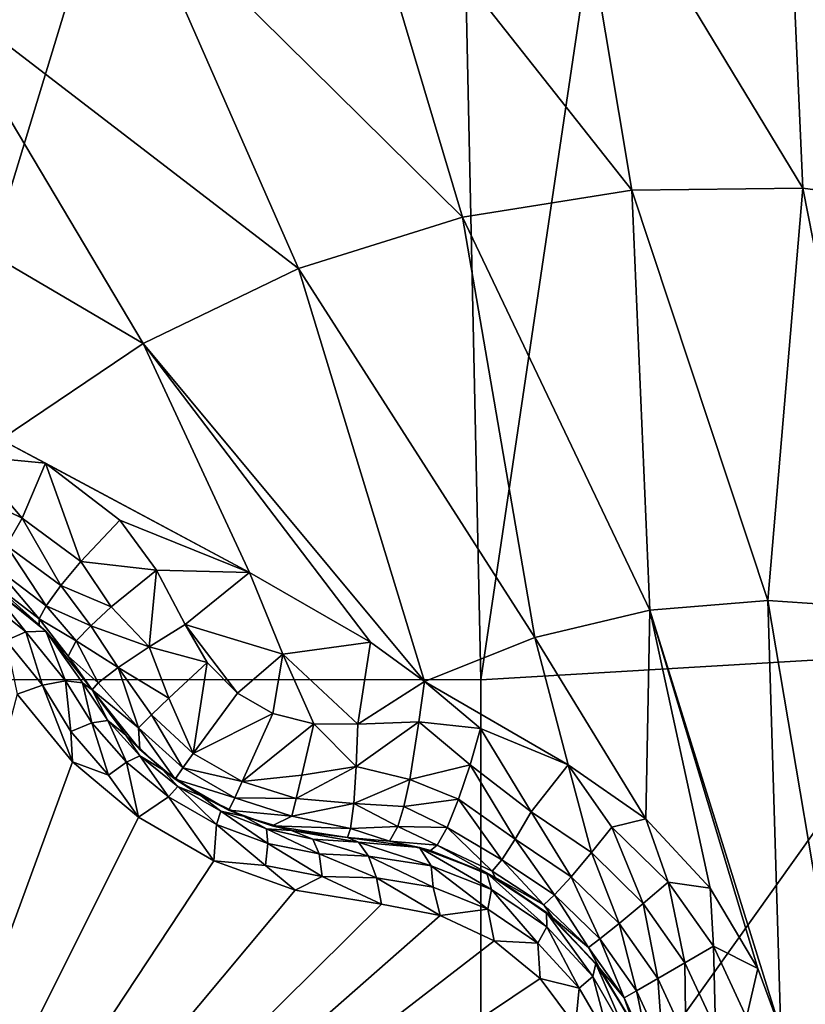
# Model space of a CAD drawing. Header units: metres. Extents: x -205 to 205, y -104 to 104.
# Tile 234 of 256: x -94.53 to -92.63, y -47.84 to -45.46. Entities that reach past the tile are written whole.
import ezdxf

# ---------------------------------------------------------------- set-up
doc = ezdxf.new("R2010")
doc.units = ezdxf.units.M
doc.layers.add('solid_01_2-CONSUMER_EHM_BOX_SW0001', color=7, linetype='CONTINUOUS')

msp = doc.modelspace()

# ---------------------------------------------------------------- linework, layer by layer
at = {"layer": 'solid_01_2-CONSUMER_EHM_BOX_SW0001'}
for points in [[(-200.010849, -74.958488), (-200.010773, 75.041512), (-0.010778, 75.04142)], [(-0.010849, -74.95858), (-200.010849, -74.958488), (-0.010778, 75.04142)], [(-92.297729, -46.993137, 63.099998), (-92.721664, -42.394691, 63.099998), (-91.968002, -42.214256, 63.099998)], [(-93.41378, -47.058765, 63.099998), (-93.513123, -42.458752, 63.099998), (-92.721664, -42.394691, 63.099998)], [(-92.297729, -46.993137, 63.099998), (-93.41378, -47.058765, 63.099998), (-92.721664, -42.394691, 63.099998)], [(-94.91378, -47.058552, 63.099998), (-96.513123, -42.458321, 63.099998), (-93.513123, -42.458752, 63.099998)], [(-94.91378, -47.058552, 63.099998), (-93.513123, -42.458752, 63.099998), (-93.41378, -47.058765, 63.099998)], [(-170.055008, -42.727257, 75), (-185.61615, -63.545567, 75), (-76.416145, -63.561199, 75)], [(-169.287933, -42.893063, 75), (-170.055008, -42.727257, 75), (-76.416145, -63.561199, 75)], [(-91.971321, -42.738434, 75), (-92.738449, -42.904022, 75), (-76.416145, -63.561199, 75)], [(-168.513199, -42.948013, 75), (-169.287933, -42.893063, 75), (-76.416145, -63.561199, 75)], [(-92.738449, -42.904022, 75), (-93.513199, -42.958752, 75), (-76.416145, -63.561199, 75)], [(-93.513199, -42.958752, 75), (-168.513199, -42.948013, 75), (-76.416145, -63.561199, 75)], [(-93.207069, -44.923912, 17.427458), (-93.738457, -44.999958, 17.594709), (-93.048874, -45.87389, 17.874807)], [(-93.207069, -44.923912, 17.427458), (-92.635002, -45.869186, 17.744545), (-92.676987, -44.925491, 17.260666)], [(-93.207069, -44.923912, 17.427458), (-93.048874, -45.87389, 17.874807), (-92.635002, -45.869186, 17.744545)], [(-92.224579, -45.925209, 17.615362), (-92.24189, -45.212463, 17.260666), (-92.676987, -44.925491, 17.260666)], [(-92.224579, -45.925209, 17.615362), (-92.676987, -44.925491, 17.260666), (-92.635002, -45.869186, 17.744545)], [(-93.738457, -44.999958, 17.594709), (-94.254646, -45.152546, 17.757177), (-93.458046, -45.939236, 18.003593)], [(-93.738457, -44.999958, 17.594709), (-93.458046, -45.939236, 18.003593), (-93.048874, -45.87389, 17.874807)], [(-94.254646, -45.152546, 17.757177), (-94.745651, -45.378723, 17.91172), (-93.854485, -46.063931, 18.12837)], [(-94.254646, -45.152546, 17.757177), (-93.854485, -46.063931, 18.12837), (-93.458046, -45.939236, 18.003593)], [(-94.745651, -45.378723, 17.91172), (-95.201988, -45.674118, 18.055349), (-94.230385, -46.245529, 18.246685)], [(-94.745651, -45.378723, 17.91172), (-94.230385, -46.245529, 18.246685), (-93.854485, -46.063931, 18.12837)], [(-95.201988, -45.674118, 18.055349), (-94.574379, -46.477219, 18.354916), (-94.230385, -46.245529, 18.246685)], [(-93.415863, -61.558765, 72), (-87.224297, -46.653111, 72), (-86.183868, -45.850204, 72)], [(-76.415863, -61.561199, 72), (-93.415863, -61.558765, 72), (-86.183868, -45.850204, 72)], [(-93.048874, -45.87389, 17.874807), (-93.458046, -45.939236, 18.003593), (-93.004654, -46.890266, 18.222105)], [(-92.635002, -45.869186, 17.744545), (-93.048874, -45.87389, 17.874807), (-92.719666, -46.866837, 18.132406)], [(-93.048874, -45.87389, 17.874807), (-93.004654, -46.890266, 18.222105), (-92.719666, -46.866837, 18.132406)], [(-92.635002, -45.869186, 17.744545), (-92.719666, -46.866837, 18.132406), (-92.434402, -46.886341, 18.042622)], [(-92.224579, -45.925209, 17.615362), (-92.635002, -45.869186, 17.744545), (-92.434402, -46.886341, 18.042622)], [(-93.458046, -45.939236, 18.003593), (-93.854485, -46.063931, 18.12837), (-93.283524, -46.956154, 18.309879)], [(-93.458046, -45.939236, 18.003593), (-93.283524, -46.956154, 18.309879), (-93.004654, -46.890266, 18.222105)], [(-93.854485, -46.063931, 18.12837), (-94.230385, -46.245529, 18.246685), (-93.550156, -47.062729, 18.393747)], [(-93.854485, -46.063931, 18.12837), (-93.550156, -47.062729, 18.393747), (-93.283524, -46.956154, 18.309879)], [(-94.230385, -46.245529, 18.246685), (-94.574379, -46.477219, 18.354916), (-93.973221, -46.799179, 18.393749)], [(-94.230385, -46.245529, 18.246685), (-93.973221, -46.799179, 18.393749), (-93.680611, -46.968109, 18.393747)], [(-94.230385, -46.245529, 18.246685), (-93.680611, -46.968109, 18.393747), (-93.550156, -47.062729, 18.393747)], [(-94.652184, -46.517124, 18.362474), (-94.467133, -46.534554, 18.366308), (-94.574379, -46.477219, 18.354916)], [(-94.574379, -46.477219, 18.354916), (-94.467133, -46.534554, 18.366308), (-93.973221, -46.799179, 18.393749)], [(-94.523018, -46.667973, 18.370024), (-94.652184, -46.517124, 18.362474), (-94.681061, -46.591061, 18.35281)], [(-94.523018, -46.667973, 18.370024), (-94.467133, -46.534554, 18.366308), (-94.652184, -46.517124, 18.362474)], [(-94.523018, -46.667973, 18.370024), (-94.381203, -46.772568, 18.39316), (-94.467133, -46.534554, 18.366308)], [(-94.467133, -46.534554, 18.366308), (-94.286568, -46.673, 18.393747), (-93.973221, -46.799179, 18.393749)], [(-94.467133, -46.534554, 18.366308), (-94.381203, -46.772568, 18.39316), (-94.286568, -46.673, 18.393747)], [(-94.523018, -46.667973, 18.370024), (-94.681061, -46.591061, 18.35281), (-94.560822, -46.734066, 18.333315)], [(-94.523018, -46.667973, 18.370024), (-94.560822, -46.734066, 18.333315), (-94.429924, -46.831005, 18.356613)], [(-94.523018, -46.667973, 18.370024), (-94.429924, -46.831005, 18.356613), (-94.381203, -46.772568, 18.39316)], [(-93.415863, -61.558765, 72), (-88.352539, -47.325932, 72), (-87.224297, -46.653111, 72)], [(-94.286568, -46.673, 18.393747), (-94.381203, -46.772568, 18.39316), (-94.198441, -46.79388, 18.416395)], [(-93.973221, -46.799179, 18.393749), (-94.286568, -46.673, 18.393747), (-94.198441, -46.79388, 18.416395)], [(-94.560822, -46.734066, 18.333315), (-94.587532, -46.787495, 18.273518), (-94.464966, -46.87962, 18.297037)], [(-94.560822, -46.734066, 18.333315), (-94.464966, -46.87962, 18.297037), (-94.429924, -46.831005, 18.356613)], [(-94.587532, -46.787495, 18.273518), (-94.599815, -46.820816, 18.2019), (-94.481812, -46.911423, 18.225767)], [(-94.587532, -46.787495, 18.273518), (-94.481812, -46.911423, 18.225767), (-94.464966, -46.87962, 18.297037)], [(-94.381203, -46.772568, 18.39316), (-94.429924, -46.831005, 18.356613), (-94.308281, -46.882717, 18.402063)], [(-94.381203, -46.772568, 18.39316), (-94.308281, -46.882717, 18.402063), (-94.198441, -46.79388, 18.416395)], [(-94.198441, -46.79388, 18.416395), (-94.308281, -46.882717, 18.402063), (-94.216354, -46.97942, 18.42128)], [(-94.198441, -46.79388, 18.416395), (-94.216354, -46.97942, 18.42128), (-94.12899, -46.924759, 18.432564)], [(-93.973221, -46.799179, 18.393749), (-94.198441, -46.79388, 18.416395), (-94.12899, -46.924759, 18.432564)], [(-93.973221, -46.799179, 18.393749), (-94.12899, -46.924759, 18.432564), (-93.892403, -46.997131, 18.426464)], [(-93.680611, -46.968109, 18.393747), (-93.973221, -46.799179, 18.393749), (-93.892403, -46.997131, 18.426464)], [(-94.637428, -46.844704, 16.731569), (-94.514435, -46.942787, 16.690866), (-94.605675, -46.829346, 16.848858)], [(-94.599815, -46.820816, 18.2019), (-94.61895, -46.821186, 18.128029), (-94.481972, -46.925533, 18.155281)], [(-94.605675, -46.829346, 16.848858), (-94.481972, -46.925533, 18.155281), (-94.61895, -46.821186, 18.128029)], [(-94.605675, -46.829346, 16.848858), (-94.465897, -46.941273, 16.815081), (-94.481972, -46.925533, 18.155281)], [(-94.514435, -46.942787, 16.690866), (-94.465897, -46.941273, 16.815081), (-94.605675, -46.829346, 16.848858)], [(-94.599815, -46.820816, 18.2019), (-94.481972, -46.925533, 18.155281), (-94.481812, -46.911423, 18.225767)], [(-94.429924, -46.831005, 18.356613), (-94.464966, -46.87962, 18.297037), (-94.35717, -46.928051, 18.36202)], [(-94.429924, -46.831005, 18.356613), (-94.35717, -46.928051, 18.36202), (-94.308281, -46.882717, 18.402063)], [(-94.637428, -46.844704, 16.731569), (-94.562134, -46.964172, 16.634918), (-94.514435, -46.942787, 16.690866)], [(-94.464966, -46.87962, 18.297037), (-94.481812, -46.911423, 18.225767), (-94.392426, -46.964901, 18.304129)], [(-94.464966, -46.87962, 18.297037), (-94.392426, -46.964901, 18.304129), (-94.35717, -46.928051, 18.36202)], [(-94.308281, -46.882717, 18.402063), (-94.35717, -46.928051, 18.36202), (-94.216354, -46.97942, 18.42128)], [(-92.719666, -46.866837, 18.132406), (-93.004654, -46.890266, 18.222105), (-92.687912, -47.908592, 18.341488)], [(-92.719666, -46.866837, 18.132406), (-92.687912, -47.908592, 18.341488), (-92.542694, -47.911961, 18.295647)], [(-92.434402, -46.886341, 18.042622), (-92.719666, -46.866837, 18.132406), (-92.542694, -47.911961, 18.295647)], [(-93.004654, -46.890266, 18.222105), (-93.283524, -46.956154, 18.309879), (-93.014534, -47.395649, 18.346743)], [(-93.004654, -46.890266, 18.222105), (-93.014534, -47.395649, 18.346743), (-92.8591, -47.563164, 18.336613)], [(-93.004654, -46.890266, 18.222105), (-92.8591, -47.563164, 18.336613), (-92.743759, -47.757614, 18.336082)], [(-93.004654, -46.890266, 18.222105), (-92.743759, -47.757614, 18.336082), (-92.687912, -47.908592, 18.341488)], [(-94.481812, -46.911423, 18.225767), (-94.481972, -46.925533, 18.155281), (-94.41156, -47.002003, 18.172401)], [(-94.465897, -46.941273, 16.815081), (-94.41156, -47.002003, 18.172401), (-94.481972, -46.925533, 18.155281)], [(-94.481812, -46.911423, 18.225767), (-94.41156, -47.002003, 18.172401), (-94.392426, -46.964901, 18.304129)], [(-94.35717, -46.928051, 18.36202), (-94.392426, -46.964901, 18.304129), (-94.290749, -47.029408, 18.369303)], [(-94.35717, -46.928051, 18.36202), (-94.290749, -47.029408, 18.369303), (-94.216354, -46.97942, 18.42128)], [(-94.075394, -47.016933, 18.438095), (-94.12899, -46.924759, 18.432564), (-94.216354, -46.97942, 18.42128)], [(-94.002388, -47.091534, 18.439514), (-93.892403, -46.997131, 18.426464), (-94.12899, -46.924759, 18.432564)], [(-94.075394, -47.016933, 18.438095), (-94.002388, -47.091534, 18.439514), (-94.12899, -46.924759, 18.432564)], [(-94.514435, -46.942787, 16.690866), (-94.562134, -46.964172, 16.634918), (-94.473755, -47.071465, 16.587929)], [(-94.514435, -46.942787, 16.690866), (-94.418709, -47.061733, 16.639471), (-94.465897, -46.941273, 16.815081)], [(-94.473755, -47.071465, 16.587929), (-94.418709, -47.061733, 16.639471), (-94.514435, -46.942787, 16.690866)], [(-94.465897, -46.941273, 16.815081), (-94.354088, -47.083385, 16.770613), (-94.41156, -47.002003, 18.172401)], [(-94.377167, -47.066196, 16.70359), (-94.354088, -47.083385, 16.770613), (-94.465897, -46.941273, 16.815081)], [(-94.418709, -47.061733, 16.639471), (-94.377167, -47.066196, 16.70359), (-94.465897, -46.941273, 16.815081)], [(-94.535286, -47.093479, 16.554106), (-94.473755, -47.071465, 16.587929), (-94.562134, -46.964172, 16.634918)], [(-94.392426, -46.964901, 18.304129), (-94.41156, -47.002003, 18.172401), (-94.339447, -47.066166, 18.285561)], [(-94.392426, -46.964901, 18.304129), (-94.339447, -47.066166, 18.285561), (-94.290749, -47.029408, 18.369303)], [(-93.680611, -46.968109, 18.393747), (-93.892403, -46.997131, 18.426464), (-93.711433, -47.16584, 18.432564)], [(-93.550156, -47.062729, 18.393747), (-93.680611, -46.968109, 18.393747), (-93.711433, -47.16584, 18.432564)], [(-93.283524, -46.956154, 18.309879), (-93.550156, -47.062729, 18.393747), (-93.202171, -47.264809, 18.366043)], [(-93.283524, -46.956154, 18.309879), (-93.202171, -47.264809, 18.366043), (-93.014534, -47.395649, 18.346743)], [(-94.41156, -47.002003, 18.172401), (-94.354088, -47.083385, 18.184393), (-94.339447, -47.066166, 18.285561)], [(-94.354088, -47.083385, 16.770613), (-94.354088, -47.083385, 18.184393), (-94.41156, -47.002003, 18.172401)], [(-94.168144, -47.103718, 18.411446), (-94.216354, -46.97942, 18.42128), (-94.290749, -47.029408, 18.369303)], [(-94.075394, -47.016933, 18.438095), (-94.216354, -46.97942, 18.42128), (-94.168144, -47.103718, 18.411446)], [(-94.002388, -47.091534, 18.439514), (-93.917, -47.140461, 18.439505), (-93.892403, -46.997131, 18.426464)], [(-93.917, -47.140461, 18.439505), (-93.817833, -47.165535, 18.438089), (-93.892403, -46.997131, 18.426464)], [(-93.817833, -47.165535, 18.438089), (-93.711433, -47.16584, 18.432564), (-93.892403, -46.997131, 18.426464)], [(-93.414001, -48.558765, 69.5), (-93.41378, -47.058765, 69.5), (-92.297729, -46.993137, 69.5)], [(-92.102119, -48.480446, 69.5), (-93.414001, -48.558765, 69.5), (-92.297729, -46.993137, 69.5)], [(-92.297729, -46.993137, 63.099998), (-93.41378, -47.058765, 69.5), (-93.41378, -47.058765, 63.099998)], [(-92.297729, -46.993137, 63.099998), (-92.297729, -46.993137, 69.5), (-93.41378, -47.058765, 69.5)], [(-94.075394, -47.016933, 18.438095), (-94.168144, -47.103718, 18.411446), (-94.109299, -47.236942, 18.369339)], [(-94.075394, -47.016933, 18.438095), (-94.109299, -47.236942, 18.369339), (-94.002388, -47.091534, 18.439514)], [(-94.24192, -47.174965, 18.315002), (-94.290749, -47.029408, 18.369303), (-94.339447, -47.066166, 18.285561)], [(-94.210159, -47.143875, 18.370678), (-94.290749, -47.029408, 18.369303), (-94.24192, -47.174965, 18.315002)], [(-94.168144, -47.103718, 18.411446), (-94.290749, -47.029408, 18.369303), (-94.210159, -47.143875, 18.370678)], [(-94.914948, -55.208549, 66.416206), (-94.91378, -47.058552, 63.099998), (-93.415863, -61.558765, 69)], [(-93.415863, -61.558765, 69), (-94.91378, -47.058552, 63.099998), (-93.41378, -47.058765, 63.099998)], [(-94.401573, -47.257236, 16.486921), (-94.473755, -47.071465, 16.587929), (-94.535286, -47.093479, 16.554106)], [(-94.405212, -47.183598, 16.53347), (-94.418709, -47.061733, 16.639471), (-94.473755, -47.071465, 16.587929)], [(-94.405212, -47.183598, 16.53347), (-94.473755, -47.071465, 16.587929), (-94.401573, -47.257236, 16.486921)], [(-94.354309, -47.162968, 16.586809), (-94.377167, -47.066196, 16.70359), (-94.418709, -47.061733, 16.639471)], [(-94.354309, -47.162968, 16.586809), (-94.418709, -47.061733, 16.639471), (-94.405212, -47.183598, 16.53347)], [(-94.315865, -47.157654, 16.652798), (-94.354088, -47.083385, 16.770613), (-94.377167, -47.066196, 16.70359)], [(-94.354309, -47.162968, 16.586809), (-94.315865, -47.157654, 16.652798), (-94.377167, -47.066196, 16.70359)], [(-94.24192, -47.174965, 18.315002), (-94.339447, -47.066166, 18.285561), (-94.354088, -47.083385, 18.184393)], [(-93.563385, -47.160545, 18.416397), (-93.550156, -47.062729, 18.393747), (-93.711433, -47.16584, 18.432564)], [(-93.563385, -47.160545, 18.416397), (-93.414612, -47.176422, 18.393747), (-93.550156, -47.062729, 18.393747)], [(-93.202171, -47.264809, 18.366043), (-93.550156, -47.062729, 18.393747), (-93.414612, -47.176422, 18.393747)], [(-93.415863, -61.558765, 69), (-93.41378, -47.058765, 63.099998), (-93.415863, -61.558765, 72)], [(-93.414001, -48.558765, 69.5), (-93.415863, -61.558765, 72), (-93.41378, -47.058765, 63.099998)], [(-93.414001, -48.558765, 69.5), (-93.41378, -47.058765, 63.099998), (-93.41378, -47.058765, 69.5)], [(-95.024818, -48.958534, 15.440842), (-94.401573, -47.257236, 16.486921), (-94.535286, -47.093479, 16.554106)], [(-94.24192, -47.174965, 18.315002), (-94.354088, -47.083385, 18.184393), (-94.238663, -47.227592, 18.189007)], [(-94.272217, -47.192726, 16.708677), (-94.238663, -47.227592, 18.189007), (-94.354088, -47.083385, 18.184393)], [(-94.272217, -47.192726, 16.708677), (-94.354088, -47.083385, 18.184393), (-94.354088, -47.083385, 16.770613)], [(-94.315865, -47.157654, 16.652798), (-94.272217, -47.192726, 16.708677), (-94.354088, -47.083385, 16.770613)], [(-94.002388, -47.091534, 18.439514), (-94.109299, -47.236942, 18.369339), (-93.917, -47.140461, 18.439505)], [(-94.168144, -47.103718, 18.411446), (-94.210159, -47.143875, 18.370678), (-94.109299, -47.236942, 18.369339)], [(-94.210159, -47.143875, 18.370678), (-94.24192, -47.174965, 18.315002), (-94.134308, -47.272022, 18.314011)], [(-94.210159, -47.143875, 18.370678), (-94.134308, -47.272022, 18.314011), (-94.109299, -47.236942, 18.369339)], [(-94.109299, -47.236942, 18.369339), (-93.991341, -47.305004, 18.369337), (-93.917, -47.140461, 18.439505)], [(-93.917, -47.140461, 18.439505), (-93.991341, -47.305004, 18.369337), (-93.817833, -47.165535, 18.438089)], [(-94.354309, -47.162968, 16.586809), (-94.405212, -47.183598, 16.53347), (-94.314117, -47.289322, 16.492579)], [(-94.354309, -47.162968, 16.586809), (-94.270828, -47.2579, 16.547348), (-94.315865, -47.157654, 16.652798)], [(-94.354309, -47.162968, 16.586809), (-94.314117, -47.289322, 16.492579), (-94.270828, -47.2579, 16.547348)], [(-94.315865, -47.157654, 16.652798), (-94.238701, -47.242477, 16.615108), (-94.272217, -47.192726, 16.708677)], [(-94.270828, -47.2579, 16.547348), (-94.238701, -47.242477, 16.615108), (-94.315865, -47.157654, 16.652798)], [(-93.991341, -47.305004, 18.369337), (-93.846497, -47.289284, 18.411446), (-93.817833, -47.165535, 18.438089)], [(-93.817833, -47.165535, 18.438089), (-93.846497, -47.289284, 18.411446), (-93.715088, -47.268822, 18.42128)], [(-93.817833, -47.165535, 18.438089), (-93.715088, -47.268822, 18.42128), (-93.711433, -47.16584, 18.432564)], [(-93.563385, -47.160545, 18.416397), (-93.711433, -47.16584, 18.432564), (-93.715088, -47.268822, 18.42128)], [(-93.563385, -47.160545, 18.416397), (-93.715088, -47.268822, 18.42128), (-93.585381, -47.300083, 18.402061)], [(-93.563385, -47.160545, 18.416397), (-93.585381, -47.300083, 18.402061), (-93.439407, -47.264442, 18.401863)], [(-93.563385, -47.160545, 18.416397), (-93.439407, -47.264442, 18.401863), (-93.414612, -47.176422, 18.393747)], [(-94.314117, -47.289322, 16.492579), (-94.405212, -47.183598, 16.53347), (-94.401573, -47.257236, 16.486921)], [(-94.183838, -47.276024, 16.674856), (-94.238663, -47.227592, 18.189007), (-94.272217, -47.192726, 16.708677)], [(-94.238701, -47.242477, 16.615108), (-94.183838, -47.276024, 16.674856), (-94.272217, -47.192726, 16.708677)], [(-94.24192, -47.174965, 18.315002), (-94.238663, -47.227592, 18.189007), (-94.153305, -47.299202, 18.189602)], [(-94.24192, -47.174965, 18.315002), (-94.153305, -47.299202, 18.189602), (-94.134308, -47.272022, 18.314011)], [(-93.292038, -47.378677, 18.370024), (-93.414612, -47.176422, 18.393747), (-93.439407, -47.264442, 18.401863)], [(-93.292038, -47.378677, 18.370024), (-93.202171, -47.264809, 18.366043), (-93.414612, -47.176422, 18.393747)], [(-94.183838, -47.276024, 16.674856), (-94.153305, -47.299202, 18.189602), (-94.238663, -47.227592, 18.189007)], [(-94.109299, -47.236942, 18.369339), (-94.134308, -47.272022, 18.314011), (-93.991341, -47.305004, 18.369337)], [(-95.024818, -48.958534, 15.440842), (-94.24173, -47.391533, 16.45223), (-94.401573, -47.257236, 16.486921)], [(-94.314117, -47.289322, 16.492579), (-94.401573, -47.257236, 16.486921), (-94.24173, -47.391533, 16.45223)], [(-94.270828, -47.2579, 16.547348), (-94.314117, -47.289322, 16.492579), (-94.24173, -47.391533, 16.45223)], [(-94.270828, -47.2579, 16.547348), (-94.168968, -47.341702, 16.525869), (-94.238701, -47.242477, 16.615108)], [(-94.270828, -47.2579, 16.547348), (-94.24173, -47.391533, 16.45223), (-94.168968, -47.341702, 16.525869)], [(-94.238701, -47.242477, 16.615108), (-94.146545, -47.316975, 16.594767), (-94.183838, -47.276024, 16.674856)], [(-94.168968, -47.341702, 16.525869), (-94.146545, -47.316975, 16.594767), (-94.238701, -47.242477, 16.615108)], [(-93.585381, -47.300083, 18.402061), (-93.467583, -47.347961, 18.376806), (-93.439407, -47.264442, 18.401863)], [(-93.330376, -47.444466, 18.333315), (-93.439407, -47.264442, 18.401863), (-93.467583, -47.347961, 18.376806)], [(-93.292038, -47.378677, 18.370024), (-93.439407, -47.264442, 18.401863), (-93.330376, -47.444466, 18.333315)], [(-94.090263, -47.339924, 16.664257), (-94.153305, -47.299202, 18.189602), (-94.183838, -47.276024, 16.674856)], [(-94.146545, -47.316975, 16.594767), (-94.090263, -47.339924, 16.664257), (-94.183838, -47.276024, 16.674856)], [(-94.134308, -47.272022, 18.314011), (-94.153305, -47.299202, 18.189602), (-94.009201, -47.344215, 18.314009)], [(-94.134308, -47.272022, 18.314011), (-94.009201, -47.344215, 18.314009), (-93.991341, -47.305004, 18.369337)], [(-93.860237, -47.34576, 18.370676), (-93.721184, -47.358246, 18.369303), (-93.715088, -47.268822, 18.42128)], [(-93.846497, -47.289284, 18.411446), (-93.860237, -47.34576, 18.370676), (-93.715088, -47.268822, 18.42128)], [(-93.585381, -47.300083, 18.402061), (-93.715088, -47.268822, 18.42128), (-93.721184, -47.358246, 18.369303)], [(-93.146408, -47.477093, 18.35281), (-93.202171, -47.264809, 18.366043), (-93.292038, -47.378677, 18.370024)], [(-93.146408, -47.477093, 18.35281), (-93.096809, -47.415115, 18.362474), (-93.202171, -47.264809, 18.366043)], [(-93.014534, -47.395649, 18.346743), (-93.202171, -47.264809, 18.366043), (-93.096809, -47.415115, 18.362474)], [(-94.153305, -47.299202, 18.189602), (-94.023224, -47.37426, 18.189606), (-94.009201, -47.344215, 18.314009)], [(-94.153305, -47.299202, 18.189602), (-94.090279, -47.33992, 18.189684), (-94.023224, -47.37426, 18.189606)], [(-94.090263, -47.339924, 16.664257), (-94.090279, -47.33992, 18.189684), (-94.153305, -47.299202, 18.189602)], [(-93.991341, -47.305004, 18.369337), (-94.009201, -47.344215, 18.314009), (-93.860237, -47.34576, 18.370676)], [(-93.991341, -47.305004, 18.369337), (-93.860237, -47.34576, 18.370676), (-93.846497, -47.289284, 18.411446)], [(-93.585381, -47.300083, 18.402061), (-93.721184, -47.358246, 18.369303), (-93.600197, -47.365089, 18.36202)], [(-93.585381, -47.300083, 18.402061), (-93.600197, -47.365089, 18.36202), (-93.467583, -47.347961, 18.376806)], [(-94.168968, -47.341702, 16.525869), (-94.052795, -47.408802, 16.525848), (-94.146545, -47.316975, 16.594767)], [(-94.146545, -47.316975, 16.594767), (-94.042564, -47.377029, 16.594748), (-94.090263, -47.339924, 16.664257)], [(-94.052795, -47.408802, 16.525848), (-94.042564, -47.377029, 16.594748), (-94.146545, -47.316975, 16.594767)], [(-93.415863, -61.558765, 72), (-89.55349, -47.859669, 72), (-88.352539, -47.325932, 72)], [(-94.168968, -47.341702, 16.525869), (-94.24173, -47.391533, 16.45223), (-94.059235, -47.496887, 16.452236)], [(-94.168968, -47.341702, 16.525869), (-94.059235, -47.496887, 16.452236), (-94.052795, -47.408802, 16.525848)], [(-94.090263, -47.339924, 16.664257), (-94.023224, -47.37426, 18.189606), (-94.090279, -47.33992, 18.189684)], [(-93.988182, -47.388981, 16.674862), (-94.023224, -47.37426, 18.189606), (-94.090263, -47.339924, 16.664257)], [(-94.042564, -47.377029, 16.594748), (-93.988182, -47.388981, 16.674862), (-94.090263, -47.339924, 16.664257)], [(-94.009201, -47.344215, 18.314009), (-94.023224, -47.37426, 18.189606), (-93.871262, -47.388824, 18.314999)], [(-94.009201, -47.344215, 18.314009), (-93.871262, -47.388824, 18.314999), (-93.860237, -47.34576, 18.370676)], [(-93.860237, -47.34576, 18.370676), (-93.871262, -47.388824, 18.314999), (-93.721184, -47.358246, 18.369303)], [(-93.871262, -47.388824, 18.314999), (-93.728668, -47.418804, 18.285561), (-93.721184, -47.358246, 18.369303)], [(-93.614479, -47.414051, 18.304127), (-93.721184, -47.358246, 18.369303), (-93.728668, -47.418804, 18.285561)], [(-93.600197, -47.365089, 18.36202), (-93.721184, -47.358246, 18.369303), (-93.614479, -47.414051, 18.304127)], [(-93.600197, -47.365089, 18.36202), (-93.49543, -47.415974, 18.321918), (-93.467583, -47.347961, 18.376806)], [(-93.363289, -47.494312, 18.273518), (-93.467583, -47.347961, 18.376806), (-93.49543, -47.415974, 18.321918)], [(-93.330376, -47.444466, 18.333315), (-93.467583, -47.347961, 18.376806), (-93.363289, -47.494312, 18.273518)], [(-94.052795, -47.408802, 16.525848), (-93.929237, -47.455177, 16.547297), (-94.042564, -47.377029, 16.594748)], [(-94.042564, -47.377029, 16.594748), (-93.931923, -47.419651, 16.615061), (-93.988182, -47.388981, 16.674862)], [(-93.929237, -47.455177, 16.547297), (-93.931923, -47.419651, 16.615061), (-94.042564, -47.377029, 16.594748)], [(-94.023224, -47.37426, 18.189606), (-93.918755, -47.412262, 18.189005), (-93.871262, -47.388824, 18.314999)], [(-93.988182, -47.388981, 16.674862), (-93.918755, -47.412262, 18.189005), (-94.023224, -47.37426, 18.189606)], [(-93.600197, -47.365089, 18.36202), (-93.614479, -47.414051, 18.304127), (-93.49543, -47.415974, 18.321918)], [(-93.292038, -47.378677, 18.370024), (-93.330376, -47.444466, 18.333315), (-93.195526, -47.535206, 18.315992)], [(-93.146408, -47.477093, 18.35281), (-93.292038, -47.378677, 18.370024), (-93.195526, -47.535206, 18.315992)], [(-95.024818, -48.958534, 15.440842), (-94.059235, -47.496887, 16.452236), (-94.24173, -47.391533, 16.45223)], [(-93.87188, -47.423859, 16.708679), (-93.918755, -47.412262, 18.189005), (-93.988182, -47.388981, 16.674862)], [(-93.931923, -47.419651, 16.615061), (-93.87188, -47.423859, 16.708679), (-93.988182, -47.388981, 16.674862)], [(-93.871262, -47.388824, 18.314999), (-93.918755, -47.412262, 18.189005), (-93.728668, -47.418804, 18.285561)], [(-93.014534, -47.395649, 18.346743), (-93.096809, -47.415115, 18.362474), (-92.960884, -47.548256, 18.351889)], [(-92.8591, -47.563164, 18.336613), (-93.014534, -47.395649, 18.346743), (-92.960884, -47.548256, 18.351889)], [(-94.052795, -47.408802, 16.525848), (-94.059235, -47.496887, 16.452236), (-93.93483, -47.508373, 16.492527)], [(-94.052795, -47.408802, 16.525848), (-93.93483, -47.508373, 16.492527), (-93.929237, -47.455177, 16.547297)], [(-93.931923, -47.419651, 16.615061), (-93.819801, -47.444103, 16.652754), (-93.87188, -47.423859, 16.708679)], [(-93.805191, -47.480061, 16.586761), (-93.819801, -47.444103, 16.652754), (-93.931923, -47.419651, 16.615061)], [(-93.929237, -47.455177, 16.547297), (-93.805191, -47.480061, 16.586761), (-93.931923, -47.419651, 16.615061)], [(-93.918755, -47.412262, 18.189005), (-93.736259, -47.440094, 18.184393), (-93.728668, -47.418804, 18.285561)], [(-93.736259, -47.440094, 16.770613), (-93.736259, -47.440094, 18.184393), (-93.918755, -47.412262, 18.189005)], [(-93.736259, -47.440094, 16.770613), (-93.918755, -47.412262, 18.189005), (-93.87188, -47.423859, 16.708679)], [(-93.709831, -47.451473, 16.703592), (-93.736259, -47.440094, 16.770613), (-93.87188, -47.423859, 16.708679)], [(-93.819801, -47.444103, 16.652754), (-93.709831, -47.451473, 16.703592), (-93.87188, -47.423859, 16.708679)], [(-93.634987, -47.449493, 18.172096), (-93.728668, -47.418804, 18.285561), (-93.736259, -47.440094, 18.184393)], [(-93.614479, -47.414051, 18.304127), (-93.728668, -47.418804, 18.285561), (-93.634987, -47.449493, 18.172096)], [(-93.614479, -47.414051, 18.304127), (-93.634987, -47.449493, 18.172096), (-93.519157, -47.459206, 18.244682)], [(-93.614479, -47.414051, 18.304127), (-93.519157, -47.459206, 18.244682), (-93.49543, -47.415974, 18.321918)], [(-93.386002, -47.52161, 18.2019), (-93.49543, -47.415974, 18.321918), (-93.519157, -47.459206, 18.244682)], [(-93.363289, -47.494312, 18.273518), (-93.49543, -47.415974, 18.321918), (-93.386002, -47.52161, 18.2019)], [(-93.021095, -47.599983, 18.342203), (-93.096809, -47.415115, 18.362474), (-93.146408, -47.477093, 18.35281)], [(-93.021095, -47.599983, 18.342203), (-92.960884, -47.548256, 18.351889), (-93.096809, -47.415115, 18.362474)], [(-93.685196, -47.485222, 16.639465), (-93.709831, -47.451473, 16.703592), (-93.819801, -47.444103, 16.652754)], [(-93.805191, -47.480061, 16.586761), (-93.685196, -47.485222, 16.639465), (-93.819801, -47.444103, 16.652754)], [(-93.561775, -47.464691, 16.814066), (-93.634987, -47.449493, 18.172096), (-93.736259, -47.440094, 18.184393)], [(-93.561775, -47.464691, 16.814066), (-93.736259, -47.440094, 18.184393), (-93.736259, -47.440094, 16.770613)], [(-93.561775, -47.464691, 16.814066), (-93.736259, -47.440094, 16.770613), (-93.709831, -47.451473, 16.703592)], [(-93.534332, -47.508656, 16.690859), (-93.561775, -47.464691, 16.814066), (-93.709831, -47.451473, 16.703592)], [(-93.534332, -47.508656, 16.690859), (-93.709831, -47.451473, 16.703592), (-93.685196, -47.485222, 16.639465)], [(-93.634987, -47.449493, 18.172096), (-93.535614, -47.471912, 18.155281), (-93.519157, -47.459206, 18.244682)], [(-93.561775, -47.464691, 16.814066), (-93.535614, -47.471912, 18.155281), (-93.634987, -47.449493, 18.172096)], [(-93.330376, -47.444466, 18.333315), (-93.363289, -47.494312, 18.273518), (-93.235703, -47.579163, 18.256014)], [(-93.195526, -47.535206, 18.315992), (-93.330376, -47.444466, 18.333315), (-93.235703, -47.579163, 18.256014)], [(-93.929237, -47.455177, 16.547297), (-93.93483, -47.508373, 16.492527), (-93.797615, -47.534454, 16.533422)], [(-93.929237, -47.455177, 16.547297), (-93.797615, -47.534454, 16.533422), (-93.805191, -47.480061, 16.586761)], [(-93.561775, -47.464691, 16.814066), (-93.398933, -47.526543, 16.847332), (-93.535614, -47.471912, 18.155281)], [(-93.387894, -47.566124, 16.731562), (-93.398933, -47.526543, 16.847332), (-93.561775, -47.464691, 16.814066)], [(-93.534332, -47.508656, 16.690859), (-93.387894, -47.566124, 16.731562), (-93.561775, -47.464691, 16.814066)], [(-93.378799, -47.537235, 18.128345), (-93.519157, -47.459206, 18.244682), (-93.535614, -47.471912, 18.155281)], [(-93.398933, -47.526543, 16.847332), (-93.378799, -47.537235, 18.128345), (-93.535614, -47.471912, 18.155281)], [(-93.386002, -47.52161, 18.2019), (-93.519157, -47.459206, 18.244682), (-93.378799, -47.537235, 18.128345)], [(-93.146408, -47.477093, 18.35281), (-93.195526, -47.535206, 18.315992), (-93.079453, -47.64875, 18.305311)], [(-93.021095, -47.599983, 18.342203), (-93.146408, -47.477093, 18.35281), (-93.079453, -47.64875, 18.305311)], [(-95.024818, -48.958534, 15.440842), (-93.862999, -47.568165, 16.486938), (-94.059235, -47.496887, 16.452236)], [(-93.93483, -47.508373, 16.492527), (-94.059235, -47.496887, 16.452236), (-93.862999, -47.568165, 16.486938)], [(-93.805191, -47.480061, 16.586761), (-93.797615, -47.534454, 16.533422), (-93.6661, -47.537762, 16.587923)], [(-93.6661, -47.537762, 16.587923), (-93.685196, -47.485222, 16.639465), (-93.805191, -47.480061, 16.586761)], [(-93.534332, -47.508656, 16.690859), (-93.685196, -47.485222, 16.639465), (-93.529007, -47.560654, 16.634916)], [(-93.529007, -47.560654, 16.634916), (-93.685196, -47.485222, 16.639465), (-93.6661, -47.537762, 16.587923)], [(-93.363289, -47.494312, 18.273518), (-93.386002, -47.52161, 18.2019), (-93.261307, -47.603146, 18.184185)], [(-93.235703, -47.579163, 18.256014), (-93.363289, -47.494312, 18.273518), (-93.261307, -47.603146, 18.184185)], [(-93.797615, -47.534454, 16.533422), (-93.93483, -47.508373, 16.492527), (-93.862999, -47.568165, 16.486938)], [(-93.534332, -47.508656, 16.690859), (-93.529007, -47.560654, 16.634916), (-93.396591, -47.613747, 16.672249)], [(-93.534332, -47.508656, 16.690859), (-93.396591, -47.613747, 16.672249), (-93.387894, -47.566124, 16.731562)], [(-93.398933, -47.526543, 16.847332), (-93.254807, -47.621731, 16.870089), (-93.378799, -47.537235, 18.128345)], [(-93.254463, -47.656719, 16.759884), (-93.254807, -47.621731, 16.870089), (-93.398933, -47.526543, 16.847332)], [(-93.387894, -47.566124, 16.731562), (-93.254463, -47.656719, 16.759884), (-93.398933, -47.526543, 16.847332)], [(-93.261307, -47.603146, 18.184185), (-93.386002, -47.52161, 18.2019), (-93.378799, -47.537235, 18.128345)], [(-93.797615, -47.534454, 16.533422), (-93.862999, -47.568165, 16.486938), (-93.654404, -47.602058, 16.554106)], [(-93.6661, -47.537762, 16.587923), (-93.797615, -47.534454, 16.533422), (-93.654404, -47.602058, 16.554106)], [(-93.6661, -47.537762, 16.587923), (-93.654404, -47.602058, 16.554106), (-93.512085, -47.629295, 16.603487)], [(-93.529007, -47.560654, 16.634916), (-93.6661, -47.537762, 16.587923), (-93.512085, -47.629295, 16.603487)], [(-93.261307, -47.603146, 18.184185), (-93.378799, -47.537235, 18.128345), (-93.240631, -47.633808, 18.109652)], [(-93.254807, -47.621731, 16.870089), (-93.240631, -47.633808, 18.109652), (-93.378799, -47.537235, 18.128345)], [(-93.195526, -47.535206, 18.315992), (-93.235703, -47.579163, 18.256014), (-93.125809, -47.685944, 18.245213)], [(-93.079453, -47.64875, 18.305311), (-93.195526, -47.535206, 18.315992), (-93.125809, -47.685944, 18.245213)], [(-92.920029, -47.743332, 18.338621), (-92.960884, -47.548256, 18.351889), (-93.021095, -47.599983, 18.342203)], [(-92.8591, -47.563164, 18.336613), (-92.960884, -47.548256, 18.351889), (-92.851288, -47.703648, 18.348312)], [(-92.920029, -47.743332, 18.338621), (-92.851288, -47.703648, 18.348312), (-92.960884, -47.548256, 18.351889)], [(-95.024818, -48.958534, 15.440842), (-93.654404, -47.602058, 16.554106), (-93.862999, -47.568165, 16.486938)], [(-93.396591, -47.613747, 16.672249), (-93.529007, -47.560654, 16.634916), (-93.512085, -47.629295, 16.603487)], [(-93.387894, -47.566124, 16.731562), (-93.396591, -47.613747, 16.672249), (-93.276329, -47.696362, 16.698143)], [(-93.387894, -47.566124, 16.731562), (-93.276329, -47.696362, 16.698143), (-93.254463, -47.656719, 16.759884)], [(-92.743759, -47.757614, 18.336082), (-92.8591, -47.563164, 18.336613), (-92.851288, -47.703648, 18.348312)], [(-93.235703, -47.579163, 18.256014), (-93.261307, -47.603146, 18.184185), (-93.153786, -47.706608, 18.173237)], [(-93.125809, -47.685944, 18.245213), (-93.235703, -47.579163, 18.256014), (-93.153786, -47.706608, 18.173237)], [(-95.024818, -48.958534, 15.440842), (-93.512085, -47.629295, 16.603487), (-93.654404, -47.602058, 16.554106)], [(-93.396591, -47.613747, 16.672249), (-93.512085, -47.629295, 16.603487), (-93.381554, -47.690758, 16.639118)], [(-93.276329, -47.696362, 16.698143), (-93.396591, -47.613747, 16.672249), (-93.381554, -47.690758, 16.639118)], [(-93.153786, -47.706608, 18.173237), (-93.261307, -47.603146, 18.184185), (-93.240631, -47.633808, 18.109652)], [(-93.254807, -47.621731, 16.870089), (-93.135361, -47.745464, 16.882154), (-93.240631, -47.633808, 18.109652)], [(-93.142754, -47.776722, 16.774439), (-93.135361, -47.745464, 16.882154), (-93.254807, -47.621731, 16.870089)], [(-93.254463, -47.656719, 16.759884), (-93.142754, -47.776722, 16.774439), (-93.254807, -47.621731, 16.870089)], [(-93.021095, -47.599983, 18.342203), (-93.079453, -47.64875, 18.305311), (-92.985886, -47.781353, 18.301702)], [(-92.920029, -47.743332, 18.338621), (-93.021095, -47.599983, 18.342203), (-92.985886, -47.781353, 18.301702)], [(-95.024818, -48.958534, 15.440842), (-93.381554, -47.690758, 16.639118), (-93.512085, -47.629295, 16.603487)], [(-93.153786, -47.706608, 18.173237), (-93.240631, -47.633808, 18.109652), (-93.12674, -47.756821, 18.099911)], [(-93.135361, -47.745464, 16.882154), (-93.12674, -47.756821, 18.099911), (-93.240631, -47.633808, 18.109652)], [(-93.254463, -47.656719, 16.759884), (-93.276329, -47.696362, 16.698143), (-93.175743, -47.805038, 16.71142)], [(-93.254463, -47.656719, 16.759884), (-93.175743, -47.805038, 16.71142), (-93.142754, -47.776722, 16.774439)], [(-93.079453, -47.64875, 18.305311), (-93.125809, -47.685944, 18.245213), (-93.037315, -47.811047, 18.241562)], [(-92.985886, -47.781353, 18.301702), (-93.079453, -47.64875, 18.305311), (-93.037315, -47.811047, 18.241562)], [(-95.024818, -48.958534, 15.440842), (-93.270447, -47.781559, 16.660553), (-93.381554, -47.690758, 16.639118)], [(-93.276329, -47.696362, 16.698143), (-93.381554, -47.690758, 16.639118), (-93.270447, -47.781559, 16.660553)], [(-93.125809, -47.685944, 18.245213), (-93.153786, -47.706608, 18.173237), (-93.067337, -47.828384, 18.169535)], [(-93.037315, -47.811047, 18.241562), (-93.125809, -47.685944, 18.245213), (-93.067337, -47.828384, 18.169535)], [(-93.175743, -47.805038, 16.71142), (-93.276329, -47.696362, 16.698143), (-93.270447, -47.781559, 16.660553)], [(-93.067337, -47.828384, 18.169535), (-93.153786, -47.706608, 18.173237), (-93.12674, -47.756821, 18.099911)], [(-92.846413, -47.902531, 18.342203), (-92.851288, -47.703648, 18.348312), (-92.920029, -47.743332, 18.338621)], [(-92.743759, -47.757614, 18.336082), (-92.851288, -47.703648, 18.348312), (-92.771515, -47.876255, 18.351889)], [(-92.846413, -47.902531, 18.342203), (-92.771515, -47.876255, 18.351889), (-92.851288, -47.703648, 18.348312)], [(-93.142754, -47.776722, 16.774439), (-93.06031, -47.919521, 16.774439), (-93.135361, -47.745464, 16.882154)], [(-93.135361, -47.745464, 16.882154), (-93.045624, -47.892166, 16.883411), (-93.12674, -47.756821, 18.099911)], [(-93.06031, -47.919521, 16.774439), (-93.045624, -47.892166, 16.883411), (-93.135361, -47.745464, 16.882154)], [(-93.067337, -47.828384, 18.169535), (-93.12674, -47.756821, 18.099911), (-93.041618, -47.900814, 18.099459)], [(-93.045624, -47.892166, 16.883411), (-93.041618, -47.900814, 18.099459), (-93.12674, -47.756821, 18.099911)], [(-92.920029, -47.743332, 18.338621), (-92.985886, -47.781353, 18.301702), (-92.917831, -47.928688, 18.305311)], [(-92.846413, -47.902531, 18.342203), (-92.920029, -47.743332, 18.338621), (-92.917831, -47.928688, 18.305311)], [(-92.687912, -47.908592, 18.341488), (-92.743759, -47.757614, 18.336082), (-92.771515, -47.876255, 18.351889)], [(-95.024818, -48.958534, 15.440842), (-93.184547, -47.895992, 16.667706), (-93.270447, -47.781559, 16.660553)], [(-93.175743, -47.805038, 16.71142), (-93.270447, -47.781559, 16.660553), (-93.184547, -47.895992, 16.667706)], [(-93.142754, -47.776722, 16.774439), (-93.175743, -47.805038, 16.71142), (-93.101326, -47.933937, 16.71142)], [(-93.142754, -47.776722, 16.774439), (-93.101326, -47.933937, 16.71142), (-93.06031, -47.919521, 16.774439)], [(-92.985886, -47.781353, 18.301702), (-93.037315, -47.811047, 18.241562), (-92.973213, -47.950233, 18.245213)], [(-92.917831, -47.928688, 18.305311), (-92.985886, -47.781353, 18.301702), (-92.973213, -47.950233, 18.245213)], [(-93.101326, -47.933937, 16.71142), (-93.175743, -47.805038, 16.71142), (-93.184547, -47.895992, 16.667706)], [(-93.037315, -47.811047, 18.241562), (-93.067337, -47.828384, 18.169535), (-93.005096, -47.964134, 18.173237)], [(-92.973213, -47.950233, 18.245213), (-93.037315, -47.811047, 18.241562), (-93.005096, -47.964134, 18.173237)], [(-93.005096, -47.964134, 18.173237), (-93.067337, -47.828384, 18.169535), (-93.041618, -47.900814, 18.099459)]]:
    msp.add_3dface(points, dxfattribs=at)

doc.saveas('drawing.dxf')
